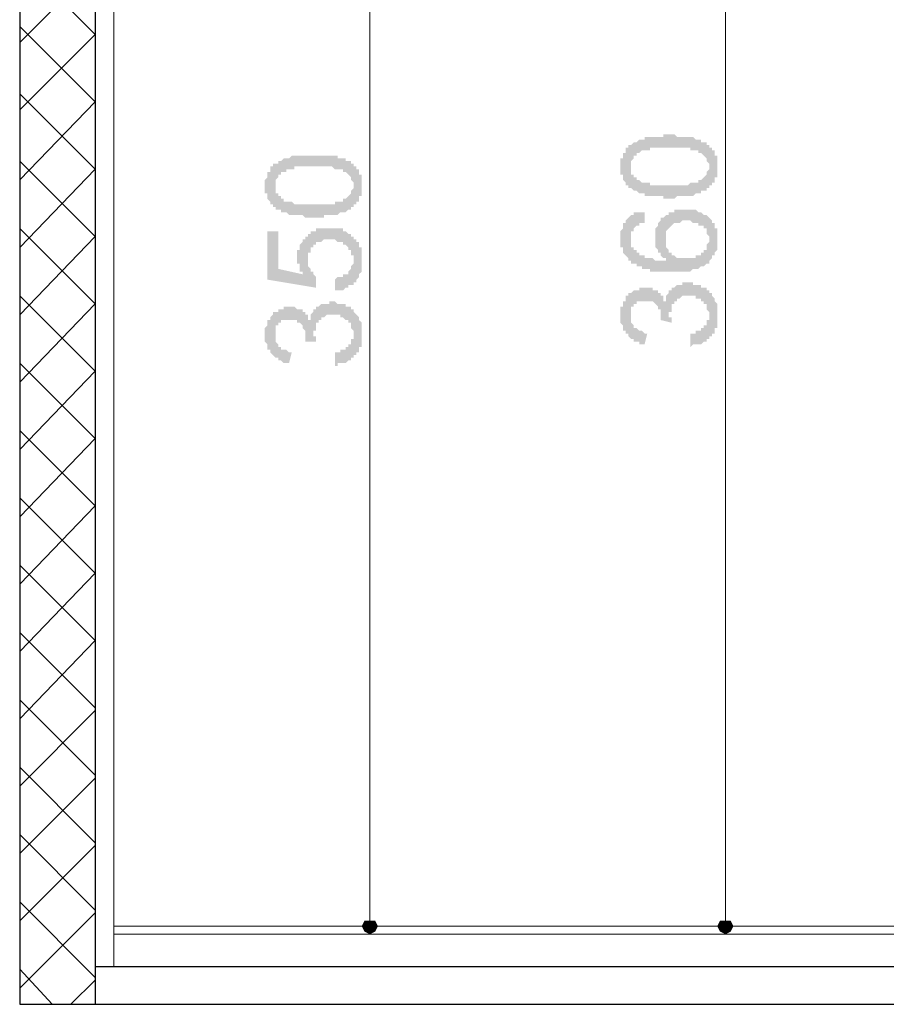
# Model space of a CAD drawing. Header units: metres. Extents: x 5.7 to 89.8, y 4 to 63.5.
# Tile 50 of 72: x 62.6 to 65.7, y 12.5 to 16. Entities that reach past the tile are written whole.
import ezdxf

# ---------------------------------------------------------------- set-up
doc = ezdxf.new("R2010")
doc.units = ezdxf.units.M
doc.header["$MEASUREMENT"] = 0
for name, color, linetype in [('PDF11_dim', 7, 'Continuous'), ('PDF11_hatch-borshi', 7, 'Continuous'), ('PDF11_kaff', 7, 'Continuous'), ('PDF11_wall', 7, 'Continuous'), ('PDF11_wall-asli', 7, 'Continuous')]:
    doc.layers.add(name, color=color, linetype=linetype)

msp = doc.modelspace()

# ---------------------------------------------------------------- hatches: boundary and pattern name
at = {"layer": 'PDF11_dim', "transparency": 33554559}
h = msp.add_hatch(color=256, dxfattribs=at)
h.paths.add_polyline_path([(64.8982, 15.3393), (64.8982, 15.3393), (64.8886, 15.3393), (64.879, 15.3393), (64.879, 15.3489), (64.8693, 15.3489), (64.8693, 15.3489), (64.8597, 15.3489), (64.8597, 15.3489), (64.8501, 15.3489), (64.8501, 15.3489), (64.8404, 15.3489), (64.8404, 15.3489), (64.8308, 15.3489), (64.8308, 15.3489), (64.8212, 15.3489), (64.8212, 15.3489), (64.8212, 15.3489), (64.8116, 15.3489), (64.8116, 15.3586), (64.8019, 15.3586), (64.8019, 15.3586), (64.8019, 15.3586), (64.7923, 15.3586), (64.7923, 15.3586), (64.7827, 15.3682), (64.7827, 15.3682), (64.773, 15.3682), (64.773, 15.3682), (64.7634, 15.3778), (64.7634, 15.3778), (64.7634, 15.3778), (64.7538, 15.3778), (64.7538, 15.3874), (64.7538, 15.3874), (64.7441, 15.3874), (64.7441, 15.3971), (64.7441, 15.3971), (64.7441, 15.3971), (64.7345, 15.4067), (64.7345, 15.4067), (64.7345, 15.4163), (64.7345, 15.4163), (64.7345, 15.4163), (64.7345, 15.426), (64.7249, 15.426), (64.7249, 15.4356), (64.7249, 15.4356), (64.7249, 15.4452), (64.7249, 15.4452), (64.7249, 15.4549), (64.7249, 15.4549), (64.7249, 15.4645), (64.7249, 15.4645), (64.7249, 15.4741), (64.7249, 15.4741), (64.7249, 15.4838), (64.7345, 15.4838), (64.7345, 15.4838), (64.7345, 15.4934), (64.7345, 15.4934), (64.7345, 15.503), (64.7345, 15.503), (64.7441, 15.503), (64.7441, 15.5127), (64.7441, 15.5127), (64.7441, 15.5223), (64.7538, 15.5223), (64.7538, 15.5223), (64.7538, 15.5319), (64.7634, 15.5319), (64.7634, 15.5319), (64.773, 15.5415), (64.773, 15.5415), (64.773, 15.5415), (64.7827, 15.5415), (64.7827, 15.5415), (64.7923, 15.5512), (64.7923, 15.5512), (64.8019, 15.5512), (64.8019, 15.5512), (64.8116, 15.5512), (64.8116, 15.5608), (64.8212, 15.5608), (64.8212, 15.5608), (64.8212, 15.5608), (64.8308, 15.5608), (64.8308, 15.5608), (64.8308, 15.5608), (64.8404, 15.5608), (64.8404, 15.5608), (64.8501, 15.5608), (64.8501, 15.5608), (64.8597, 15.5608), (64.8597, 15.5608), (64.8693, 15.5608), (64.8693, 15.5608), (64.879, 15.5608), (64.879, 15.5704), (64.8886, 15.5704), (64.8982, 15.5704), (64.8982, 15.5704), (64.8982, 15.5704), (64.9079, 15.5704), (64.9079, 15.5704), (64.9175, 15.5704), (64.9271, 15.5608), (64.9271, 15.5608), (64.9368, 15.5608), (64.9368, 15.5608), (64.9464, 15.5608), (64.9464, 15.5608), (64.956, 15.5608), (64.956, 15.5608), (64.9657, 15.5608), (64.9657, 15.5608), (64.9753, 15.5608), (64.9753, 15.5608), (64.9753, 15.5608), (64.9849, 15.5608), (64.9849, 15.5608), (64.9945, 15.5512), (64.9945, 15.5512), (64.9945, 15.5512), (65.0042, 15.5512), (65.0042, 15.5512), (65.0138, 15.5512), (65.0138, 15.5415), (65.0234, 15.5415), (65.0234, 15.5415), (65.0331, 15.5415), (65.0331, 15.5319), (65.0331, 15.5319), (65.0427, 15.5319), (65.0427, 15.5319), (65.0427, 15.5223), (65.0523, 15.5223), (65.0523, 15.5223), (65.0523, 15.5127), (65.0523, 15.5127), (65.062, 15.5127), (65.062, 15.503), (65.062, 15.503), (65.062, 15.4934), (65.0716, 15.4934), (65.0716, 15.4934), (65.0716, 15.4838), (65.0716, 15.4838), (65.0716, 15.4741), (65.0716, 15.4741), (65.0716, 15.4645), (65.0716, 15.4645), (65.0716, 15.4549), (65.0716, 15.4549), (65.0716, 15.4452), (65.0716, 15.4452), (65.0716, 15.4356), (65.0716, 15.4356), (65.0716, 15.426), (65.0716, 15.426), (65.0716, 15.426), (65.0716, 15.4163), (65.062, 15.4163), (65.062, 15.4067), (65.062, 15.4067), (65.062, 15.3971), (65.062, 15.3971), (65.0523, 15.3971), (65.0523, 15.3874), (65.0523, 15.3874), (65.0427, 15.3874), (65.0427, 15.3778), (65.0427, 15.3778), (65.0427, 15.3778), (65.0331, 15.3778), (65.0331, 15.3778), (65.0331, 15.3682), (65.0234, 15.3682), (65.0234, 15.3682), (65.0234, 15.3682), (65.0138, 15.3682), (65.0138, 15.3586), (65.0138, 15.3586), (65.0042, 15.3586), (65.0042, 15.3586), (64.9945, 15.3586), (64.9945, 15.3586), (64.9849, 15.3489), (64.9849, 15.3489), (64.9849, 15.3489), (64.9753, 15.3489), (64.9753, 15.3489), (64.9657, 15.3489), (64.9657, 15.3489), (64.956, 15.3489), (64.956, 15.3489), (64.9464, 15.3489), (64.9368, 15.3489), (64.9368, 15.3489), (64.9271, 15.3489), (64.9271, 15.3489), (64.9175, 15.3393), (64.9079, 15.3393), (64.9079, 15.3393), (64.8982, 15.3393)], flags=0)
h.paths.add_polyline_path([(64.8982, 15.3874), (64.9079, 15.3874), (64.9175, 15.3874), (64.9175, 15.3874), (64.9271, 15.3874), (64.9368, 15.3874), (64.9368, 15.3874), (64.9464, 15.3874), (64.9464, 15.3874), (64.956, 15.3874), (64.956, 15.3874), (64.9657, 15.3874), (64.9657, 15.3874), (64.9753, 15.3971), (64.9753, 15.3971), (64.9849, 15.3971), (64.9849, 15.3971), (64.9945, 15.3971), (64.9945, 15.3971), (64.9945, 15.3971), (65.0042, 15.3971), (65.0042, 15.3971), (65.0042, 15.4067), (65.0042, 15.4067), (65.0138, 15.4067), (65.0138, 15.4067), (65.0138, 15.4067), (65.0234, 15.4163), (65.0234, 15.4163), (65.0234, 15.4163), (65.0331, 15.426), (65.0331, 15.426), (65.0331, 15.4356), (65.0331, 15.4356), (65.0331, 15.4356), (65.0427, 15.4452), (65.0427, 15.4452), (65.0427, 15.4549), (65.0427, 15.4549), (65.0427, 15.4549), (65.0427, 15.4645), (65.0427, 15.4645), (65.0331, 15.4741), (65.0331, 15.4741), (65.0331, 15.4838), (65.0331, 15.4838), (65.0331, 15.4838), (65.0234, 15.4934), (65.0234, 15.4934), (65.0234, 15.4934), (65.0138, 15.503), (65.0138, 15.503), (65.0138, 15.503), (65.0042, 15.503), (65.0042, 15.5127), (65.0042, 15.5127), (64.9945, 15.5127), (64.9945, 15.5127), (64.9945, 15.5127), (64.9849, 15.5127), (64.9849, 15.5127), (64.9753, 15.5127), (64.9753, 15.5127), (64.9753, 15.5223), (64.9657, 15.5223), (64.9657, 15.5223), (64.956, 15.5223), (64.956, 15.5223), (64.9464, 15.5223), (64.9368, 15.5223), (64.9368, 15.5223), (64.9271, 15.5223), (64.9175, 15.5223), (64.9175, 15.5223), (64.9079, 15.5223), (64.8982, 15.5223), (64.8982, 15.5223), (64.8982, 15.5223), (64.8886, 15.5223), (64.879, 15.5223), (64.879, 15.5223), (64.8693, 15.5223), (64.8597, 15.5223), (64.8597, 15.5223), (64.8501, 15.5223), (64.8501, 15.5223), (64.8404, 15.5223), (64.8404, 15.5223), (64.8308, 15.5223), (64.8308, 15.5127), (64.8212, 15.5127), (64.8212, 15.5127), (64.8116, 15.5127), (64.8116, 15.5127), (64.8116, 15.5127), (64.8019, 15.5127), (64.8019, 15.5127), (64.8019, 15.5127), (64.7923, 15.503), (64.7923, 15.503), (64.7923, 15.503), (64.7923, 15.503), (64.7827, 15.503), (64.7827, 15.4934), (64.773, 15.4934), (64.773, 15.4934), (64.773, 15.4838), (64.773, 15.4838), (64.7634, 15.4741), (64.7634, 15.4741), (64.7634, 15.4741), (64.7634, 15.4645), (64.7634, 15.4645), (64.7634, 15.4549), (64.7634, 15.4549), (64.7634, 15.4452), (64.7634, 15.4452), (64.7634, 15.4452), (64.7634, 15.4356), (64.7634, 15.4356), (64.7634, 15.426), (64.773, 15.426), (64.773, 15.4163), (64.773, 15.4163), (64.7827, 15.4163), (64.7827, 15.4067), (64.7827, 15.4067), (64.7923, 15.4067), (64.7923, 15.4067), (64.7923, 15.4067), (64.7923, 15.4067), (64.8019, 15.3971), (64.8019, 15.3971), (64.8019, 15.3971), (64.8116, 15.3971), (64.8116, 15.3971), (64.8212, 15.3971), (64.8212, 15.3971), (64.8308, 15.3971), (64.8308, 15.3874), (64.8404, 15.3874), (64.8404, 15.3874), (64.8501, 15.3874), (64.8501, 15.3874), (64.8597, 15.3874), (64.8597, 15.3874), (64.8693, 15.3874), (64.8693, 15.3874), (64.879, 15.3874), (64.8886, 15.3874), (64.8886, 15.3874), (64.8982, 15.3874), (64.8982, 15.3874)], flags=0)
h = msp.add_hatch(color=256, dxfattribs=at)
h.paths.add_polyline_path([(63.6269, 15.2719), (63.6269, 15.2719), (63.6173, 15.2719), (63.6077, 15.2719), (63.6077, 15.2719), (63.598, 15.2719), (63.598, 15.2719), (63.5884, 15.2815), (63.5884, 15.2815), (63.5788, 15.2815), (63.5788, 15.2815), (63.5691, 15.2815), (63.5691, 15.2815), (63.5595, 15.2815), (63.5595, 15.2815), (63.5499, 15.2815), (63.5499, 15.2815), (63.5499, 15.2815), (63.5402, 15.2815), (63.5402, 15.2815), (63.5306, 15.2911), (63.5306, 15.2911), (63.5306, 15.2911), (63.521, 15.2911), (63.521, 15.2911), (63.5113, 15.2911), (63.5113, 15.3008), (63.5017, 15.3008), (63.5017, 15.3008), (63.4921, 15.3008), (63.4921, 15.3104), (63.4921, 15.3104), (63.4824, 15.3104), (63.4824, 15.32), (63.4824, 15.32), (63.4728, 15.32), (63.4728, 15.3297), (63.4728, 15.3297), (63.4728, 15.3297), (63.4632, 15.3393), (63.4632, 15.3393), (63.4632, 15.3393), (63.4632, 15.3489), (63.4632, 15.3489), (63.4632, 15.3586), (63.4536, 15.3586), (63.4536, 15.3682), (63.4536, 15.3682), (63.4536, 15.3778), (63.4536, 15.3778), (63.4536, 15.3874), (63.4536, 15.3874), (63.4536, 15.3874), (63.4536, 15.3971), (63.4536, 15.3971), (63.4536, 15.4067), (63.4536, 15.4067), (63.4632, 15.4163), (63.4632, 15.4163), (63.4632, 15.426), (63.4632, 15.426), (63.4632, 15.4356), (63.4632, 15.4356), (63.4728, 15.4356), (63.4728, 15.4452), (63.4728, 15.4452), (63.4728, 15.4549), (63.4824, 15.4549), (63.4824, 15.4549), (63.4824, 15.4645), (63.4921, 15.4645), (63.4921, 15.4645), (63.5017, 15.4645), (63.5017, 15.4741), (63.5017, 15.4741), (63.5113, 15.4741), (63.5113, 15.4741), (63.521, 15.4838), (63.521, 15.4838), (63.5306, 15.4838), (63.5306, 15.4838), (63.5402, 15.4838), (63.5402, 15.4838), (63.5499, 15.4934), (63.5499, 15.4934), (63.5499, 15.4934), (63.5595, 15.4934), (63.5595, 15.4934), (63.5595, 15.4934), (63.5691, 15.4934), (63.5691, 15.4934), (63.5788, 15.4934), (63.5788, 15.4934), (63.5884, 15.4934), (63.5884, 15.4934), (63.598, 15.4934), (63.598, 15.4934), (63.6077, 15.4934), (63.6077, 15.4934), (63.6173, 15.4934), (63.6269, 15.4934), (63.6269, 15.4934), (63.6269, 15.4934), (63.6365, 15.4934), (63.6365, 15.4934), (63.6462, 15.4934), (63.6558, 15.4934), (63.6558, 15.4934), (63.6654, 15.4934), (63.6654, 15.4934), (63.6751, 15.4934), (63.6751, 15.4934), (63.6847, 15.4934), (63.6847, 15.4934), (63.6943, 15.4934), (63.6943, 15.4934), (63.704, 15.4934), (63.704, 15.4934), (63.704, 15.4934), (63.7136, 15.4934), (63.7136, 15.4838), (63.7232, 15.4838), (63.7232, 15.4838), (63.7232, 15.4838), (63.7329, 15.4838), (63.7329, 15.4838), (63.7425, 15.4838), (63.7425, 15.4741), (63.7521, 15.4741), (63.7521, 15.4741), (63.7618, 15.4741), (63.7618, 15.4645), (63.7618, 15.4645), (63.7714, 15.4645), (63.7714, 15.4645), (63.7714, 15.4549), (63.781, 15.4549), (63.781, 15.4549), (63.781, 15.4452), (63.781, 15.4452), (63.7906, 15.4452), (63.7906, 15.4356), (63.7906, 15.4356), (63.7906, 15.426), (63.8003, 15.426), (63.8003, 15.426), (63.8003, 15.4163), (63.8003, 15.4163), (63.8003, 15.4067), (63.8003, 15.4067), (63.8003, 15.3971), (63.8003, 15.3971), (63.8003, 15.3874), (63.8003, 15.3874), (63.8003, 15.3778), (63.8003, 15.3778), (63.8003, 15.3682), (63.8003, 15.3682), (63.8003, 15.3586), (63.8003, 15.3586), (63.8003, 15.3489), (63.8003, 15.3489), (63.7906, 15.3489), (63.7906, 15.3393), (63.7906, 15.3393), (63.7906, 15.3297), (63.7906, 15.3297), (63.781, 15.3297), (63.781, 15.32), (63.781, 15.32), (63.7714, 15.32), (63.7714, 15.3104), (63.7714, 15.3104), (63.7714, 15.3104), (63.7618, 15.3104), (63.7618, 15.3008), (63.7618, 15.3008), (63.7521, 15.3008), (63.7521, 15.3008), (63.7521, 15.3008), (63.7425, 15.2911), (63.7425, 15.2911), (63.7425, 15.2911), (63.7329, 15.2911), (63.7329, 15.2911), (63.7232, 15.2911), (63.7232, 15.2911), (63.7136, 15.2815), (63.7136, 15.2815), (63.7136, 15.2815), (63.704, 15.2815), (63.704, 15.2815), (63.6943, 15.2815), (63.6943, 15.2815), (63.6847, 15.2815), (63.6847, 15.2815), (63.6751, 15.2815), (63.6654, 15.2815), (63.6654, 15.2719), (63.6558, 15.2719), (63.6558, 15.2719), (63.6462, 15.2719), (63.6365, 15.2719), (63.6365, 15.2719), (63.6269, 15.2719)], flags=0)
h.paths.add_polyline_path([(63.6269, 15.32), (63.6365, 15.32), (63.6462, 15.32), (63.6462, 15.32), (63.6558, 15.32), (63.6654, 15.32), (63.6654, 15.32), (63.6751, 15.32), (63.6751, 15.32), (63.6847, 15.32), (63.6847, 15.32), (63.6943, 15.32), (63.6943, 15.32), (63.704, 15.32), (63.704, 15.3297), (63.7136, 15.3297), (63.7136, 15.3297), (63.7232, 15.3297), (63.7232, 15.3297), (63.7232, 15.3297), (63.7329, 15.3297), (63.7329, 15.3297), (63.7329, 15.3393), (63.7329, 15.3393), (63.7425, 15.3393), (63.7425, 15.3393), (63.7425, 15.3393), (63.7521, 15.3489), (63.7521, 15.3489), (63.7521, 15.3489), (63.7618, 15.3586), (63.7618, 15.3586), (63.7618, 15.3586), (63.7618, 15.3682), (63.7618, 15.3682), (63.7714, 15.3778), (63.7714, 15.3778), (63.7714, 15.3874), (63.7714, 15.3874), (63.7714, 15.3874), (63.7714, 15.3971), (63.7714, 15.3971), (63.7618, 15.4067), (63.7618, 15.4067), (63.7618, 15.4163), (63.7618, 15.4163), (63.7618, 15.4163), (63.7521, 15.426), (63.7521, 15.426), (63.7521, 15.426), (63.7425, 15.4356), (63.7425, 15.4356), (63.7425, 15.4356), (63.7329, 15.4356), (63.7329, 15.4356), (63.7329, 15.4452), (63.7232, 15.4452), (63.7232, 15.4452), (63.7232, 15.4452), (63.7136, 15.4452), (63.7136, 15.4452), (63.704, 15.4452), (63.704, 15.4452), (63.704, 15.4452), (63.6943, 15.4549), (63.6943, 15.4549), (63.6847, 15.4549), (63.6847, 15.4549), (63.6751, 15.4549), (63.6654, 15.4549), (63.6654, 15.4549), (63.6558, 15.4549), (63.6462, 15.4549), (63.6462, 15.4549), (63.6365, 15.4549), (63.6269, 15.4549), (63.6269, 15.4549), (63.6269, 15.4549), (63.6173, 15.4549), (63.6077, 15.4549), (63.6077, 15.4549), (63.598, 15.4549), (63.5884, 15.4549), (63.5884, 15.4549), (63.5788, 15.4549), (63.5788, 15.4549), (63.5691, 15.4549), (63.5691, 15.4549), (63.5595, 15.4549), (63.5595, 15.4452), (63.5499, 15.4452), (63.5499, 15.4452), (63.5402, 15.4452), (63.5402, 15.4452), (63.5402, 15.4452), (63.5306, 15.4452), (63.5306, 15.4452), (63.5306, 15.4356), (63.521, 15.4356), (63.521, 15.4356), (63.521, 15.4356), (63.521, 15.4356), (63.5113, 15.4356), (63.5113, 15.426), (63.5017, 15.426), (63.5017, 15.426), (63.5017, 15.4163), (63.5017, 15.4163), (63.4921, 15.4067), (63.4921, 15.4067), (63.4921, 15.4067), (63.4921, 15.3971), (63.4921, 15.3971), (63.4921, 15.3874), (63.4921, 15.3874), (63.4921, 15.3778), (63.4921, 15.3778), (63.4921, 15.3682), (63.4921, 15.3682), (63.4921, 15.3682), (63.4921, 15.3586), (63.5017, 15.3586), (63.5017, 15.3489), (63.5017, 15.3489), (63.5113, 15.3489), (63.5113, 15.3393), (63.5113, 15.3393), (63.521, 15.3393), (63.521, 15.3393), (63.521, 15.3393), (63.521, 15.3297), (63.5306, 15.3297), (63.5306, 15.3297), (63.5306, 15.3297), (63.5402, 15.3297), (63.5402, 15.3297), (63.5499, 15.3297), (63.5499, 15.3297), (63.5595, 15.32), (63.5595, 15.32), (63.5691, 15.32), (63.5691, 15.32), (63.5788, 15.32), (63.5788, 15.32), (63.5884, 15.32), (63.5884, 15.32), (63.598, 15.32), (63.598, 15.32), (63.6077, 15.32), (63.6173, 15.32), (63.6173, 15.32), (63.6269, 15.32), (63.6269, 15.32)], flags=0)
h = msp.add_hatch(color=256, dxfattribs=at)
h.paths.add_polyline_path([(64.8116, 15.2911), (64.8116, 15.2526), (64.8116, 15.2526), (64.8019, 15.2526), (64.8019, 15.2526), (64.7923, 15.2526), (64.7923, 15.243), (64.7827, 15.243), (64.7827, 15.243), (64.7827, 15.243), (64.7827, 15.243), (64.773, 15.2333), (64.773, 15.2333), (64.773, 15.2237), (64.7634, 15.2237), (64.7634, 15.2237), (64.7634, 15.2141), (64.7634, 15.2141), (64.7634, 15.2045), (64.7634, 15.2045), (64.7634, 15.1948), (64.7634, 15.1948), (64.7634, 15.1948), (64.7634, 15.1852), (64.7634, 15.1852), (64.7634, 15.1756), (64.7634, 15.1756), (64.7634, 15.1659), (64.773, 15.1659), (64.773, 15.1659), (64.773, 15.1563), (64.773, 15.1563), (64.7827, 15.1563), (64.7827, 15.1467), (64.7827, 15.1467), (64.7923, 15.1467), (64.7923, 15.137), (64.8019, 15.137), (64.8019, 15.137), (64.8116, 15.137), (64.8116, 15.1274), (64.8116, 15.1274), (64.8212, 15.1274), (64.8212, 15.1274), (64.8212, 15.1274), (64.8308, 15.1274), (64.8308, 15.1274), (64.8404, 15.1274), (64.8404, 15.1274), (64.8501, 15.1178), (64.8501, 15.1178), (64.8597, 15.1178), (64.8597, 15.1178), (64.8693, 15.1178), (64.8693, 15.1178), (64.879, 15.1178), (64.879, 15.1178), (64.8886, 15.1178), (64.8886, 15.1178), (64.8886, 15.1178), (64.8886, 15.1274), (64.879, 15.1274), (64.879, 15.1274), (64.8693, 15.137), (64.8693, 15.137), (64.8693, 15.137), (64.8693, 15.1467), (64.8597, 15.1467), (64.8597, 15.1563), (64.8597, 15.1563), (64.8597, 15.1563), (64.8501, 15.1659), (64.8501, 15.1659), (64.8501, 15.1756), (64.8501, 15.1756), (64.8501, 15.1852), (64.8501, 15.1852), (64.8501, 15.1948), (64.8501, 15.1948), (64.8501, 15.2045), (64.8501, 15.2045), (64.8501, 15.2045), (64.8501, 15.2141), (64.8501, 15.2141), (64.8501, 15.2237), (64.8501, 15.2237), (64.8501, 15.2333), (64.8501, 15.2333), (64.8501, 15.2333), (64.8597, 15.243), (64.8597, 15.243), (64.8597, 15.2526), (64.8597, 15.2526), (64.8693, 15.2622), (64.8693, 15.2622), (64.8693, 15.2622), (64.8693, 15.2719), (64.879, 15.2719), (64.879, 15.2719), (64.879, 15.2719), (64.8886, 15.2815), (64.8886, 15.2815), (64.8886, 15.2815), (64.8982, 15.2815), (64.8982, 15.2911), (64.9079, 15.2911), (64.9079, 15.2911), (64.9079, 15.2911), (64.9175, 15.2911), (64.9175, 15.3008), (64.9271, 15.3008), (64.9271, 15.3008), (64.9368, 15.3008), (64.9368, 15.3008), (64.9464, 15.3008), (64.9464, 15.3008), (64.956, 15.3008), (64.956, 15.3008), (64.9657, 15.3008), (64.9657, 15.3008), (64.9753, 15.3008), (64.9753, 15.3008), (64.9849, 15.3008), (64.9849, 15.3008), (64.9945, 15.3008), (64.9945, 15.3008), (65.0042, 15.2911), (65.0042, 15.2911), (65.0042, 15.2911), (65.0138, 15.2911), (65.0138, 15.2911), (65.0138, 15.2911), (65.0234, 15.2815), (65.0234, 15.2815), (65.0331, 15.2815), (65.0331, 15.2815), (65.0427, 15.2719), (65.0427, 15.2719), (65.0427, 15.2719), (65.0523, 15.2622), (65.0523, 15.2622), (65.0523, 15.2622), (65.0523, 15.2526), (65.062, 15.2526), (65.062, 15.2526), (65.062, 15.243), (65.062, 15.243), (65.062, 15.2333), (65.0716, 15.2333), (65.0716, 15.2333), (65.0716, 15.2237), (65.0716, 15.2237), (65.0716, 15.2141), (65.0716, 15.2141), (65.0716, 15.2045), (65.0716, 15.2045), (65.0716, 15.1948), (65.0716, 15.1948), (65.0716, 15.1948), (65.0716, 15.1852), (65.0716, 15.1852), (65.0716, 15.1756), (65.0716, 15.1756), (65.0716, 15.1659), (65.0716, 15.1659), (65.0716, 15.1563), (65.0716, 15.1563), (65.062, 15.1467), (65.062, 15.1467), (65.062, 15.137), (65.062, 15.137), (65.0523, 15.137), (65.0523, 15.1274), (65.0523, 15.1274), (65.0523, 15.1274), (65.0427, 15.1178), (65.0427, 15.1178), (65.0427, 15.1081), (65.0331, 15.1081), (65.0331, 15.1081), (65.0331, 15.1081), (65.0234, 15.0985), (65.0234, 15.0985), (65.0234, 15.0985), (65.0138, 15.0985), (65.0138, 15.0985), (65.0138, 15.0985), (65.0042, 15.0889), (65.0042, 15.0889), (64.9945, 15.0889), (64.9945, 15.0889), (64.9945, 15.0889), (64.9849, 15.0889), (64.9849, 15.0889), (64.9753, 15.0792), (64.9753, 15.0792), (64.9657, 15.0792), (64.9657, 15.0792), (64.956, 15.0792), (64.956, 15.0792), (64.9464, 15.0792), (64.9368, 15.0792), (64.9368, 15.0792), (64.9271, 15.0792), (64.9271, 15.0792), (64.9175, 15.0792), (64.9079, 15.0792), (64.9079, 15.0792), (64.8982, 15.0792), (64.8982, 15.0792), (64.8886, 15.0792), (64.8886, 15.0792), (64.879, 15.0792), (64.8693, 15.0792), (64.8693, 15.0792), (64.8597, 15.0792), (64.8597, 15.0792), (64.8501, 15.0792), (64.8501, 15.0792), (64.8404, 15.0792), (64.8404, 15.0792), (64.8308, 15.0792), (64.8308, 15.0889), (64.8212, 15.0889), (64.8212, 15.0889), (64.8116, 15.0889), (64.8116, 15.0889), (64.8116, 15.0889), (64.8019, 15.0889), (64.8019, 15.0985), (64.7923, 15.0985), (64.7923, 15.0985), (64.7923, 15.0985), (64.7827, 15.0985), (64.7827, 15.0985), (64.7827, 15.1081), (64.773, 15.1081), (64.773, 15.1081), (64.773, 15.1081), (64.7634, 15.1081), (64.7634, 15.1178), (64.7634, 15.1178), (64.7538, 15.1178), (64.7538, 15.1274), (64.7538, 15.1274), (64.7538, 15.1274), (64.7441, 15.137), (64.7441, 15.137), (64.7441, 15.137), (64.7345, 15.1467), (64.7345, 15.1467), (64.7345, 15.1563), (64.7345, 15.1563), (64.7345, 15.1563), (64.7345, 15.1659), (64.7249, 15.1659), (64.7249, 15.1756), (64.7249, 15.1756), (64.7249, 15.1852), (64.7249, 15.1852), (64.7249, 15.1948), (64.7249, 15.1948), (64.7249, 15.1948), (64.7249, 15.2045), (64.7249, 15.2141), (64.7249, 15.2141), (64.7249, 15.2237), (64.7249, 15.2237), (64.7345, 15.2333), (64.7345, 15.2333), (64.7345, 15.2333), (64.7345, 15.243), (64.7345, 15.243), (64.7345, 15.2526), (64.7441, 15.2526), (64.7441, 15.2526), (64.7441, 15.2622), (64.7441, 15.2622), (64.7441, 15.2622), (64.7538, 15.2719), (64.7538, 15.2719), (64.7538, 15.2719), (64.7634, 15.2815), (64.7634, 15.2815), (64.773, 15.2815), (64.773, 15.2815), (64.773, 15.2911), (64.7827, 15.2911), (64.7827, 15.2911), (64.7923, 15.2911), (64.7923, 15.2911), (64.8019, 15.2911), (64.8019, 15.2911), (64.8116, 15.2911), (64.8116, 15.2911)], flags=0)
h.paths.add_polyline_path([(64.956, 15.1274), (64.9657, 15.1274), (64.9657, 15.1274), (64.9753, 15.1274), (64.9753, 15.1274), (64.9849, 15.1274), (64.9849, 15.1274), (64.9945, 15.1274), (64.9945, 15.137), (65.0042, 15.137), (65.0042, 15.137), (65.0042, 15.137), (65.0042, 15.137), (65.0138, 15.137), (65.0138, 15.1467), (65.0234, 15.1467), (65.0234, 15.1467), (65.0234, 15.1563), (65.0331, 15.1563), (65.0331, 15.1563), (65.0331, 15.1659), (65.0331, 15.1659), (65.0331, 15.1756), (65.0331, 15.1756), (65.0427, 15.1852), (65.0427, 15.1852), (65.0427, 15.1948), (65.0427, 15.1948), (65.0427, 15.1948), (65.0427, 15.2045), (65.0427, 15.2045), (65.0331, 15.2141), (65.0331, 15.2141), (65.0331, 15.2237), (65.0331, 15.2237), (65.0331, 15.2333), (65.0234, 15.2333), (65.0234, 15.2333), (65.0234, 15.243), (65.0138, 15.243), (65.0138, 15.243), (65.0138, 15.243), (65.0042, 15.243), (65.0042, 15.2526), (65.0042, 15.2526), (64.9945, 15.2526), (64.9945, 15.2526), (64.9849, 15.2526), (64.9849, 15.2526), (64.9753, 15.2622), (64.9753, 15.2622), (64.9657, 15.2622), (64.9657, 15.2622), (64.956, 15.2622), (64.956, 15.2622), (64.9464, 15.2622), (64.9464, 15.2622), (64.9368, 15.2526), (64.9368, 15.2526), (64.9271, 15.2526), (64.9271, 15.2526), (64.9271, 15.2526), (64.9175, 15.2526), (64.9175, 15.2526), (64.9079, 15.243), (64.9079, 15.243), (64.9079, 15.243), (64.8982, 15.2333), (64.8982, 15.2333), (64.8982, 15.2333), (64.8886, 15.2237), (64.8886, 15.2237), (64.8886, 15.2141), (64.8886, 15.2141), (64.8886, 15.2045), (64.8886, 15.2045), (64.8886, 15.2045), (64.8886, 15.1948), (64.8886, 15.1948), (64.8886, 15.1852), (64.8886, 15.1852), (64.8886, 15.1756), (64.8886, 15.1756), (64.8886, 15.1659), (64.8886, 15.1659), (64.8886, 15.1659), (64.8982, 15.1563), (64.8982, 15.1563), (64.8982, 15.1467), (64.8982, 15.1467), (64.9079, 15.1467), (64.9079, 15.137), (64.9079, 15.137), (64.9175, 15.137), (64.9175, 15.137), (64.9271, 15.1274), (64.9271, 15.1274), (64.9271, 15.1274), (64.9368, 15.1274), (64.9368, 15.1274), (64.9464, 15.1274), (64.9464, 15.1274), (64.956, 15.1274), (64.956, 15.1274)], flags=0)
for points in [[(63.704, 15.0118), (63.704, 15.0504), (63.7136, 15.06), (63.7136, 15.06), (63.7232, 15.06), (63.7232, 15.06), (63.7329, 15.06), (63.7329, 15.06), (63.7329, 15.0696), (63.7425, 15.0696), (63.7425, 15.0696), (63.7521, 15.0696), (63.7521, 15.0792), (63.7521, 15.0792), (63.7521, 15.0792), (63.7618, 15.0889), (63.7618, 15.0889), (63.7618, 15.0889), (63.7618, 15.0985), (63.7618, 15.0985), (63.7714, 15.1081), (63.7714, 15.1081), (63.7714, 15.1178), (63.7714, 15.1178), (63.7714, 15.1178), (63.7714, 15.1274), (63.7714, 15.1274), (63.7714, 15.137), (63.7618, 15.137), (63.7618, 15.1467), (63.7618, 15.1467), (63.7618, 15.1467), (63.7618, 15.1563), (63.7521, 15.1563), (63.7521, 15.1659), (63.7521, 15.1659), (63.7521, 15.1659), (63.7425, 15.1756), (63.7425, 15.1756), (63.7425, 15.1756), (63.7329, 15.1756), (63.7329, 15.1852), (63.7232, 15.1852), (63.7232, 15.1852), (63.7232, 15.1852), (63.7136, 15.1852), (63.7136, 15.1852), (63.704, 15.1948), (63.704, 15.1948), (63.6943, 15.1948), (63.6943, 15.1948), (63.6847, 15.1948), (63.6847, 15.1948), (63.6847, 15.1948), (63.6751, 15.1948), (63.6654, 15.1948), (63.6654, 15.1948), (63.6558, 15.1852), (63.6558, 15.1852), (63.6558, 15.1852), (63.6462, 15.1852), (63.6462, 15.1852), (63.6365, 15.1852), (63.6365, 15.1756), (63.6365, 15.1756), (63.6269, 15.1756), (63.6269, 15.1756), (63.6269, 15.1659), (63.6269, 15.1659), (63.6173, 15.1659), (63.6173, 15.1563), (63.6173, 15.1563), (63.6173, 15.1467), (63.6077, 15.1467), (63.6077, 15.137), (63.6077, 15.137), (63.6077, 15.1274), (63.6077, 15.1274), (63.6077, 15.1178), (63.6077, 15.1178), (63.6077, 15.1178), (63.6077, 15.1081), (63.6077, 15.1081), (63.6077, 15.0985), (63.6077, 15.0985), (63.6173, 15.0889), (63.6173, 15.0889), (63.6173, 15.0792), (63.6173, 15.0792), (63.6173, 15.0792), (63.6269, 15.0792), (63.6269, 15.0696), (63.6269, 15.0696), (63.6365, 15.06), (63.6365, 15.06), (63.6365, 15.06), (63.6365, 15.06), (63.6365, 15.0215), (63.4632, 15.0504), (63.4632, 15.2237), (63.5017, 15.2237), (63.5017, 15.0889), (63.5884, 15.0696), (63.5884, 15.0696), (63.5884, 15.0792), (63.5884, 15.0792), (63.5788, 15.0792), (63.5788, 15.0889), (63.5788, 15.0889), (63.5788, 15.0985), (63.5788, 15.0985), (63.5788, 15.1081), (63.5691, 15.1081), (63.5691, 15.1178), (63.5691, 15.1178), (63.5691, 15.1274), (63.5691, 15.1274), (63.5691, 15.1274), (63.5691, 15.137), (63.5691, 15.137), (63.5691, 15.1467), (63.5691, 15.1467), (63.5691, 15.1563), (63.5788, 15.1563), (63.5788, 15.1659), (63.5788, 15.1659), (63.5788, 15.1756), (63.5788, 15.1756), (63.5788, 15.1756), (63.5884, 15.1852), (63.5884, 15.1852), (63.5884, 15.1948), (63.5884, 15.1948), (63.598, 15.1948), (63.598, 15.2045), (63.598, 15.2045), (63.6077, 15.2045), (63.6077, 15.2141), (63.6077, 15.2141), (63.6173, 15.2141), (63.6173, 15.2237), (63.6269, 15.2237), (63.6269, 15.2237), (63.6269, 15.2237), (63.6365, 15.2237), (63.6365, 15.2333), (63.6462, 15.2333), (63.6462, 15.2333), (63.6558, 15.2333), (63.6558, 15.2333), (63.6654, 15.2333), (63.6654, 15.2333), (63.6751, 15.2333), (63.6751, 15.2333), (63.6847, 15.2333), (63.6847, 15.2333), (63.6943, 15.2333), (63.6943, 15.2333), (63.704, 15.2333), (63.704, 15.2333), (63.7136, 15.2333), (63.7136, 15.2333), (63.7232, 15.2333), (63.7232, 15.2333), (63.7329, 15.2333), (63.7329, 15.2237), (63.7329, 15.2237), (63.7425, 15.2237), (63.7425, 15.2237), (63.7521, 15.2141), (63.7521, 15.2141), (63.7521, 15.2141), (63.7618, 15.2141), (63.7618, 15.2141), (63.7618, 15.2045), (63.7714, 15.2045), (63.7714, 15.2045), (63.7714, 15.1948), (63.781, 15.1948), (63.781, 15.1948), (63.781, 15.1852), (63.7906, 15.1852), (63.7906, 15.1756), (63.7906, 15.1756), (63.7906, 15.1756), (63.7906, 15.1659), (63.8003, 15.1659), (63.8003, 15.1563), (63.8003, 15.1563), (63.8003, 15.1467), (63.8003, 15.1467), (63.8003, 15.137), (63.8003, 15.137), (63.8003, 15.1274), (63.8003, 15.1274), (63.8003, 15.1178), (63.8003, 15.1178), (63.8003, 15.1178), (63.8003, 15.1081), (63.8003, 15.1081), (63.8003, 15.0985), (63.8003, 15.0985), (63.8003, 15.0889), (63.8003, 15.0889), (63.8003, 15.0792), (63.8003, 15.0792), (63.7906, 15.0696), (63.7906, 15.0696), (63.7906, 15.06), (63.7906, 15.06), (63.7906, 15.06), (63.781, 15.0504), (63.781, 15.0504), (63.781, 15.0504), (63.781, 15.0407), (63.7714, 15.0407), (63.7714, 15.0407), (63.7714, 15.0311), (63.7618, 15.0311), (63.7618, 15.0311), (63.7521, 15.0311), (63.7521, 15.0215), (63.7521, 15.0215), (63.7425, 15.0215), (63.7425, 15.0215), (63.7329, 15.0118), (63.7329, 15.0118), (63.7232, 15.0118), (63.7232, 15.0118), (63.7136, 15.0118), (63.7136, 15.0118), (63.704, 15.0118)], [(64.9753, 14.8096), (64.9753, 14.8577), (64.9753, 14.8577), (64.9849, 14.8577), (64.9849, 14.8577), (64.9945, 14.8577), (64.9945, 14.8674), (65.0042, 14.8674), (65.0042, 14.8674), (65.0138, 14.8674), (65.0138, 14.8674), (65.0138, 14.877), (65.0234, 14.877), (65.0234, 14.877), (65.0234, 14.877), (65.0234, 14.8866), (65.0331, 14.8866), (65.0331, 14.8963), (65.0331, 14.8963), (65.0331, 14.8963), (65.0331, 14.9059), (65.0427, 14.9059), (65.0427, 14.9155), (65.0427, 14.9155), (65.0427, 14.9251), (65.0427, 14.9251), (65.0427, 14.9348), (65.0427, 14.9348), (65.0331, 14.9444), (65.0331, 14.9444), (65.0331, 14.954), (65.0331, 14.954), (65.0331, 14.954), (65.0331, 14.9637), (65.0234, 14.9637), (65.0234, 14.9733), (65.0234, 14.9733), (65.0138, 14.9733), (65.0138, 14.9829), (65.0042, 14.9829), (65.0042, 14.9829), (65.0042, 14.9829), (64.9945, 14.9829), (64.9945, 14.9926), (64.9849, 14.9926), (64.9849, 14.9926), (64.9753, 14.9926), (64.9753, 14.9926), (64.9657, 14.9926), (64.9657, 14.9926), (64.9657, 14.9926), (64.956, 14.9926), (64.956, 14.9926), (64.9464, 14.9926), (64.9464, 14.9926), (64.9368, 14.9829), (64.9368, 14.9829), (64.9368, 14.9829), (64.9271, 14.9829), (64.9271, 14.9733), (64.9175, 14.9733), (64.9175, 14.9733), (64.9175, 14.9733), (64.9175, 14.9637), (64.9079, 14.9637), (64.9079, 14.9637), (64.9079, 14.954), (64.9079, 14.954), (64.9079, 14.9444), (64.9079, 14.9444), (64.9079, 14.9348), (64.8982, 14.9348), (64.8982, 14.9251), (64.8982, 14.9251), (64.8982, 14.9251), (64.8982, 14.9155), (64.9079, 14.9155), (64.9079, 14.9059), (64.9079, 14.9059), (64.9079, 14.8963), (64.9079, 14.8963), (64.8693, 14.9059), (64.8693, 14.9059), (64.8693, 14.9059), (64.8693, 14.9155), (64.8693, 14.9155), (64.8693, 14.9251), (64.8693, 14.9251), (64.8693, 14.9348), (64.8693, 14.9348), (64.8693, 14.9444), (64.8597, 14.9444), (64.8597, 14.9444), (64.8597, 14.954), (64.8597, 14.954), (64.8501, 14.9637), (64.8501, 14.9637), (64.8501, 14.9637), (64.8404, 14.9733), (64.8404, 14.9733), (64.8404, 14.9733), (64.8308, 14.9733), (64.8308, 14.9733), (64.8212, 14.9733), (64.8212, 14.9733), (64.8116, 14.9733), (64.8116, 14.9733), (64.8019, 14.9733), (64.8019, 14.9733), (64.7923, 14.9733), (64.7923, 14.9733), (64.7827, 14.9733), (64.7827, 14.9637), (64.7827, 14.9637), (64.773, 14.9637), (64.773, 14.9637), (64.773, 14.954), (64.773, 14.954), (64.7634, 14.954), (64.7634, 14.9444), (64.7634, 14.9444), (64.7634, 14.9348), (64.7634, 14.9348), (64.7634, 14.9251), (64.7634, 14.9251), (64.7634, 14.9251), (64.7634, 14.9155), (64.7634, 14.9155), (64.7634, 14.9059), (64.7634, 14.9059), (64.7634, 14.8963), (64.7634, 14.8963), (64.773, 14.8866), (64.773, 14.8866), (64.773, 14.8866), (64.773, 14.877), (64.7827, 14.877), (64.7827, 14.877), (64.7827, 14.877), (64.7923, 14.8674), (64.7923, 14.8674), (64.8019, 14.8674), (64.8019, 14.8674), (64.8019, 14.8674), (64.8116, 14.8577), (64.8212, 14.8577), (64.8212, 14.8577), (64.8116, 14.8192), (64.8116, 14.8192), (64.8019, 14.8192), (64.8019, 14.8192), (64.7923, 14.8192), (64.7923, 14.8288), (64.7827, 14.8288), (64.7827, 14.8288), (64.773, 14.8288), (64.773, 14.8288), (64.773, 14.8385), (64.7634, 14.8385), (64.7634, 14.8385), (64.7634, 14.8385), (64.7538, 14.8481), (64.7538, 14.8481), (64.7538, 14.8481), (64.7538, 14.8577), (64.7441, 14.8577), (64.7441, 14.8577), (64.7441, 14.8674), (64.7345, 14.8674), (64.7345, 14.8674), (64.7345, 14.877), (64.7345, 14.877), (64.7345, 14.8866), (64.7345, 14.8866), (64.7249, 14.8963), (64.7249, 14.8963), (64.7249, 14.9059), (64.7249, 14.9059), (64.7249, 14.9155), (64.7249, 14.9155), (64.7249, 14.9251), (64.7249, 14.9251), (64.7249, 14.9348), (64.7249, 14.9348), (64.7249, 14.9444), (64.7249, 14.9444), (64.7249, 14.954), (64.7345, 14.954), (64.7345, 14.954), (64.7345, 14.9637), (64.7345, 14.9637), (64.7345, 14.9733), (64.7345, 14.9733), (64.7441, 14.9733), (64.7441, 14.9829), (64.7441, 14.9829), (64.7441, 14.9926), (64.7538, 14.9926), (64.7538, 14.9926), (64.7538, 15.0022), (64.7634, 15.0022), (64.7634, 15.0022), (64.773, 15.0118), (64.773, 15.0118), (64.773, 15.0118), (64.7827, 15.0118), (64.7827, 15.0118), (64.7923, 15.0118), (64.7923, 15.0215), (64.8019, 15.0215), (64.8019, 15.0215), (64.8019, 15.0215), (64.8116, 15.0215), (64.8116, 15.0215), (64.8212, 15.0215), (64.8212, 15.0215), (64.8308, 15.0215), (64.8308, 15.0215), (64.8404, 15.0215), (64.8404, 15.0118), (64.8501, 15.0118), (64.8501, 15.0118), (64.8597, 15.0118), (64.8597, 15.0118), (64.8597, 15.0022), (64.8597, 15.0022), (64.8693, 15.0022), (64.8693, 14.9926), (64.8693, 14.9926), (64.879, 14.9926), (64.879, 14.9829), (64.879, 14.9829), (64.879, 14.9733), (64.8886, 14.9733), (64.8886, 14.9829), (64.8886, 14.9829), (64.8886, 14.9926), (64.8886, 14.9926), (64.8886, 14.9926), (64.8982, 15.0022), (64.8982, 15.0022), (64.8982, 15.0118), (64.8982, 15.0118), (64.9079, 15.0118), (64.9079, 15.0215), (64.9175, 15.0215), (64.9175, 15.0215), (64.9175, 15.0215), (64.9175, 15.0215), (64.9271, 15.0311), (64.9271, 15.0311), (64.9368, 15.0311), (64.9368, 15.0311), (64.9368, 15.0311), (64.9464, 15.0311), (64.9464, 15.0407), (64.956, 15.0407), (64.956, 15.0407), (64.9657, 15.0407), (64.9657, 15.0407), (64.9753, 15.0407), (64.9753, 15.0407), (64.9849, 15.0407), (64.9849, 15.0311), (64.9945, 15.0311), (64.9945, 15.0311), (65.0042, 15.0311), (65.0042, 15.0311), (65.0042, 15.0311), (65.0138, 15.0311), (65.0138, 15.0215), (65.0234, 15.0215), (65.0234, 15.0215), (65.0331, 15.0215), (65.0331, 15.0118), (65.0331, 15.0118), (65.0427, 15.0118), (65.0427, 15.0022), (65.0427, 15.0022), (65.0427, 15.0022), (65.0523, 15.0022), (65.0523, 14.9926), (65.0523, 14.9926), (65.062, 14.9829), (65.062, 14.9829), (65.062, 14.9829), (65.062, 14.9733), (65.062, 14.9733), (65.0716, 14.9637), (65.0716, 14.9637), (65.0716, 14.954), (65.0716, 14.954), (65.0716, 14.9444), (65.0716, 14.9444), (65.0716, 14.9348), (65.0716, 14.9348), (65.0716, 14.9251), (65.0716, 14.9251), (65.0716, 14.9251), (65.0716, 14.9155), (65.0716, 14.9155), (65.0716, 14.9059), (65.0716, 14.9059), (65.0716, 14.8963), (65.0716, 14.8963), (65.0716, 14.8866), (65.0716, 14.8866), (65.0716, 14.877), (65.062, 14.877), (65.062, 14.8674), (65.062, 14.8674), (65.062, 14.8674), (65.062, 14.8577), (65.0523, 14.8577), (65.0523, 14.8481), (65.0523, 14.8481), (65.0523, 14.8481), (65.0427, 14.8481), (65.0427, 14.8385), (65.0427, 14.8385), (65.0331, 14.8385), (65.0331, 14.8288), (65.0234, 14.8288), (65.0234, 14.8288), (65.0234, 14.8288), (65.0138, 14.8192), (65.0138, 14.8192), (65.0042, 14.8192), (65.0042, 14.8192), (64.9945, 14.8192), (64.9945, 14.8192), (64.9849, 14.8192), (64.9849, 14.8192), (64.9753, 14.8096)], [(63.704, 14.7422), (63.704, 14.7903), (63.704, 14.7903), (63.7136, 14.7903), (63.7136, 14.7903), (63.7232, 14.7903), (63.7232, 14.7999), (63.7329, 14.7999), (63.7329, 14.7999), (63.7425, 14.7999), (63.7425, 14.7999), (63.7425, 14.8096), (63.7521, 14.8096), (63.7521, 14.8096), (63.7521, 14.8096), (63.7521, 14.8192), (63.7618, 14.8192), (63.7618, 14.8192), (63.7618, 14.8288), (63.7618, 14.8288), (63.7618, 14.8385), (63.7714, 14.8385), (63.7714, 14.8481), (63.7714, 14.8481), (63.7714, 14.8577), (63.7714, 14.8577), (63.7714, 14.8674), (63.7714, 14.8674), (63.7618, 14.877), (63.7618, 14.877), (63.7618, 14.877), (63.7618, 14.8866), (63.7618, 14.8866), (63.7618, 14.8963), (63.7521, 14.8963), (63.7521, 14.9059), (63.7521, 14.9059), (63.7425, 14.9059), (63.7425, 14.9059), (63.7329, 14.9155), (63.7329, 14.9155), (63.7329, 14.9155), (63.7232, 14.9155), (63.7232, 14.9251), (63.7136, 14.9251), (63.7136, 14.9251), (63.704, 14.9251), (63.704, 14.9251), (63.6943, 14.9251), (63.6943, 14.9251), (63.6943, 14.9251), (63.6847, 14.9251), (63.6847, 14.9251), (63.6751, 14.9251), (63.6751, 14.9251), (63.6654, 14.9155), (63.6654, 14.9155), (63.6654, 14.9155), (63.6558, 14.9155), (63.6558, 14.9059), (63.6462, 14.9059), (63.6462, 14.9059), (63.6462, 14.9059), (63.6462, 14.8963), (63.6365, 14.8963), (63.6365, 14.8866), (63.6365, 14.8866), (63.6365, 14.8866), (63.6365, 14.877), (63.6365, 14.877), (63.6365, 14.8674), (63.6269, 14.8674), (63.6269, 14.8577), (63.6269, 14.8577), (63.6269, 14.8577), (63.6269, 14.8481), (63.6365, 14.8481), (63.6365, 14.8385), (63.6365, 14.8385), (63.6365, 14.8288), (63.6365, 14.8288), (63.598, 14.8288), (63.598, 14.8385), (63.598, 14.8385), (63.598, 14.8481), (63.598, 14.8481), (63.598, 14.8577), (63.598, 14.8577), (63.598, 14.8674), (63.598, 14.8674), (63.598, 14.8674), (63.5884, 14.877), (63.5884, 14.877), (63.5884, 14.8866), (63.5884, 14.8866), (63.5788, 14.8963), (63.5788, 14.8963), (63.5788, 14.8963), (63.5691, 14.8963), (63.5691, 14.9059), (63.5691, 14.9059), (63.5595, 14.9059), (63.5595, 14.9059), (63.5499, 14.9059), (63.5499, 14.9059), (63.5402, 14.9059), (63.5402, 14.9059), (63.5306, 14.9059), (63.5306, 14.9059), (63.521, 14.9059), (63.521, 14.9059), (63.5113, 14.9059), (63.5113, 14.8963), (63.5113, 14.8963), (63.5017, 14.8963), (63.5017, 14.8963), (63.5017, 14.8866), (63.5017, 14.8866), (63.4921, 14.8866), (63.4921, 14.877), (63.4921, 14.877), (63.4921, 14.8674), (63.4921, 14.8674), (63.4921, 14.8577), (63.4921, 14.8577), (63.4921, 14.8577), (63.4921, 14.8481), (63.4921, 14.8481), (63.4921, 14.8385), (63.4921, 14.8385), (63.4921, 14.8288), (63.4921, 14.8288), (63.5017, 14.8192), (63.5017, 14.8192), (63.5017, 14.8192), (63.5017, 14.8096), (63.5113, 14.8096), (63.5113, 14.8096), (63.5113, 14.7999), (63.521, 14.7999), (63.521, 14.7999), (63.5306, 14.7999), (63.5306, 14.7999), (63.5306, 14.7999), (63.5402, 14.7903), (63.5499, 14.7903), (63.5499, 14.7903), (63.5402, 14.7518), (63.5402, 14.7518), (63.5306, 14.7518), (63.5306, 14.7518), (63.521, 14.7518), (63.521, 14.7518), (63.5113, 14.7614), (63.5113, 14.7614), (63.5017, 14.7614), (63.5017, 14.7614), (63.5017, 14.7711), (63.4921, 14.7711), (63.4921, 14.7711), (63.4921, 14.7711), (63.4824, 14.7807), (63.4824, 14.7807), (63.4824, 14.7807), (63.4824, 14.7807), (63.4728, 14.7903), (63.4728, 14.7903), (63.4728, 14.7999), (63.4632, 14.7999), (63.4632, 14.7999), (63.4632, 14.8096), (63.4632, 14.8096), (63.4632, 14.8192), (63.4632, 14.8192), (63.4536, 14.8288), (63.4536, 14.8288), (63.4536, 14.8385), (63.4536, 14.8385), (63.4536, 14.8481), (63.4536, 14.8481), (63.4536, 14.8481), (63.4536, 14.8577), (63.4536, 14.8577), (63.4536, 14.8674), (63.4536, 14.8674), (63.4536, 14.877), (63.4536, 14.877), (63.4632, 14.8866), (63.4632, 14.8866), (63.4632, 14.8963), (63.4632, 14.8963), (63.4632, 14.9059), (63.4632, 14.9059), (63.4728, 14.9059), (63.4728, 14.9155), (63.4728, 14.9155), (63.4728, 14.9155), (63.4824, 14.9251), (63.4824, 14.9251), (63.4824, 14.9348), (63.4921, 14.9348), (63.4921, 14.9348), (63.5017, 14.9348), (63.5017, 14.9444), (63.5017, 14.9444), (63.5113, 14.9444), (63.5113, 14.9444), (63.521, 14.9444), (63.521, 14.954), (63.5306, 14.954), (63.5306, 14.954), (63.5306, 14.954), (63.5402, 14.954), (63.5402, 14.954), (63.5499, 14.954), (63.5499, 14.954), (63.5595, 14.954), (63.5595, 14.954), (63.5691, 14.9444), (63.5691, 14.9444), (63.5788, 14.9444), (63.5788, 14.9444), (63.5884, 14.9444), (63.5884, 14.9444), (63.5884, 14.9348), (63.5884, 14.9348), (63.598, 14.9348), (63.598, 14.9251), (63.598, 14.9251), (63.6077, 14.9251), (63.6077, 14.9155), (63.6077, 14.9155), (63.6077, 14.9059), (63.6173, 14.9059), (63.6173, 14.9059), (63.6173, 14.9155), (63.6173, 14.9155), (63.6173, 14.9251), (63.6173, 14.9251), (63.6269, 14.9348), (63.6269, 14.9348), (63.6269, 14.9444), (63.6269, 14.9444), (63.6365, 14.9444), (63.6365, 14.954), (63.6462, 14.954), (63.6462, 14.954), (63.6462, 14.954), (63.6462, 14.954), (63.6558, 14.9637), (63.6558, 14.9637), (63.6654, 14.9637), (63.6654, 14.9637), (63.6654, 14.9637), (63.6751, 14.9637), (63.6751, 14.9637), (63.6847, 14.9637), (63.6847, 14.9733), (63.6943, 14.9733), (63.6943, 14.9733), (63.704, 14.9733), (63.704, 14.9733), (63.7136, 14.9637), (63.7136, 14.9637), (63.7232, 14.9637), (63.7232, 14.9637), (63.7329, 14.9637), (63.7329, 14.9637), (63.7329, 14.9637), (63.7425, 14.9637), (63.7425, 14.954), (63.7521, 14.954), (63.7521, 14.954), (63.7618, 14.954), (63.7618, 14.9444), (63.7618, 14.9444), (63.7714, 14.9444), (63.7714, 14.9348), (63.7714, 14.9348), (63.7714, 14.9348), (63.781, 14.9251), (63.781, 14.9251), (63.781, 14.9251), (63.7906, 14.9155), (63.7906, 14.9155), (63.7906, 14.9059), (63.7906, 14.9059), (63.7906, 14.9059), (63.8003, 14.8963), (63.8003, 14.8963), (63.8003, 14.8866), (63.8003, 14.8866), (63.8003, 14.877), (63.8003, 14.877), (63.8003, 14.8674), (63.8003, 14.8674), (63.8003, 14.8577), (63.8003, 14.8577), (63.8003, 14.8577), (63.8003, 14.8481), (63.8003, 14.8481), (63.8003, 14.8385), (63.8003, 14.8385), (63.8003, 14.8288), (63.8003, 14.8288), (63.8003, 14.8192), (63.8003, 14.8192), (63.8003, 14.8096), (63.7906, 14.8096), (63.7906, 14.7999), (63.7906, 14.7999), (63.7906, 14.7999), (63.7906, 14.7903), (63.781, 14.7903), (63.781, 14.7807), (63.781, 14.7807), (63.781, 14.7807), (63.7714, 14.7807), (63.7714, 14.7711), (63.7714, 14.7711), (63.7618, 14.7711), (63.7618, 14.7614), (63.7521, 14.7614), (63.7521, 14.7614), (63.7521, 14.7614), (63.7425, 14.7518), (63.7425, 14.7518), (63.7329, 14.7518), (63.7329, 14.7518), (63.7232, 14.7518), (63.7232, 14.7518), (63.7136, 14.7518), (63.7136, 14.7422), (63.704, 14.7422)]]:
    msp.add_hatch(color=256, dxfattribs=at).paths.add_polyline_path(points)

# ---------------------------------------------------------------- linework, layer by layer
at = {"layer": 'PDF11_dim', "lineweight": 20}
for points in [[(65.1005, 17.6219), (65.1005, 17.593), (65.1005, 12.787), (65.1005, 12.7581)], [(63.8292, 17.4774), (63.8292, 17.4582), (63.8292, 12.787), (63.8292, 12.7581)], [(63.8292, 12.7389), (63.7521, 12.7389)], [(65.1005, 12.7389), (65.0234, 12.7389)]]:
    msp.add_lwpolyline(points, dxfattribs=at)
at = {"layer": 'PDF11_dim', "transparency": 33554559}
for points in [[(63.8292, 12.7389), (63.8099, 12.7581), (63.8003, 12.7389)], [(63.8292, 12.7581), (63.8292, 12.7389), (63.8099, 12.7581)], [(63.8292, 12.7389), (63.8581, 12.7389), (63.8484, 12.7581)], [(63.8484, 12.7581), (63.8292, 12.7581), (63.8292, 12.7389)], [(65.1005, 12.7389), (65.0812, 12.7581), (65.0716, 12.7389)], [(65.1005, 12.7581), (65.1005, 12.7389), (65.0812, 12.7581)], [(65.1005, 12.7389), (65.1294, 12.7389), (65.1198, 12.7581)], [(65.1198, 12.7581), (65.1005, 12.7581), (65.1005, 12.7389)], [(63.8003, 12.7389), (63.8099, 12.7196), (63.8292, 12.7389)], [(63.8099, 12.7196), (63.8292, 12.7389), (63.8292, 12.71)], [(63.8292, 12.71), (63.8484, 12.7196), (63.8292, 12.7389)], [(63.8484, 12.7196), (63.8292, 12.7389), (63.8581, 12.7389)], [(65.0716, 12.7389), (65.0812, 12.7196), (65.1005, 12.7389)], [(65.0812, 12.7196), (65.1005, 12.7389), (65.1005, 12.71)], [(65.1005, 12.71), (65.1198, 12.7196), (65.1005, 12.7389)], [(65.1198, 12.7196), (65.1005, 12.7389), (65.1294, 12.7389)]]:
    msp.add_solid(points, dxfattribs=at)
at = {"layer": 'PDF11_hatch-borshi', "lineweight": 18}
for points in [[(62.5771, 15.8979), (62.8468, 16.1676), (62.5771, 16.4469)], [(62.5771, 15.6571), (62.8468, 15.9268), (62.5771, 16.1965)], [(62.5771, 15.4067), (62.8468, 15.686), (62.5771, 15.9557)], [(62.5771, 15.1659), (62.8468, 15.4452), (62.5771, 15.7149)], [(62.5771, 14.9251), (62.8468, 15.2045), (62.5771, 15.4741)], [(62.5771, 14.6844), (62.8468, 14.9637), (62.5771, 15.2333)], [(62.5771, 14.4436), (62.8468, 14.7229), (62.5771, 14.9926)], [(62.5771, 14.2028), (62.8468, 14.4821), (62.5771, 14.7518)], [(62.5771, 13.962), (62.8468, 14.2413), (62.5771, 14.511)], [(62.5771, 13.7212), (62.8468, 14.0006), (62.5771, 14.2702)], [(62.5771, 13.4805), (62.8468, 13.7598), (62.5771, 14.0294)], [(62.8468, 13.519), (62.5771, 13.7887)], [(62.8468, 13.2782), (62.5771, 13.5479)], [(62.5771, 13.2397), (62.8468, 13.5094)], [(62.8468, 13.0374), (62.5771, 13.3071)], [(62.5771, 12.9989), (62.8468, 13.2686)], [(62.8468, 12.7967), (62.5771, 13.0663)], [(62.5771, 12.7581), (62.8468, 13.0278)], [(62.8468, 12.5559), (62.5771, 12.8255)], [(62.5771, 12.5173), (62.8468, 12.787)], [(62.6927, 12.4596), (62.5771, 12.5848)], [(62.7601, 12.4596), (62.8468, 12.5462)]]:
    msp.add_lwpolyline(points, dxfattribs=at)
at = {"layer": 'PDF11_kaff', "lineweight": 20}
for points in [[(62.9142, 18.7391), (62.9142, 12.5944)], [(62.9142, 12.7389), (74.1538, 12.7389)], [(62.9142, 12.71), (74.1538, 12.71)]]:
    msp.add_lwpolyline(points, dxfattribs=at)
at = {"layer": 'PDF11_wall', "lineweight": 30}
for points in [[(74.5005, 12.4596), (74.5005, 19.0088), (62.5771, 19.0088), (62.5771, 12.4596)], [(62.8468, 19.0088), (62.8468, 12.4596)]]:
    msp.add_lwpolyline(points, dxfattribs=at)
at = {"layer": 'PDF11_wall-asli', "lineweight": 30}
for points in [[(62.8468, 12.5944), (74.2212, 12.5944)], [(62.5771, 12.4596), (74.5005, 12.4596)]]:
    msp.add_lwpolyline(points, dxfattribs=at)

doc.saveas('drawing.dxf')
